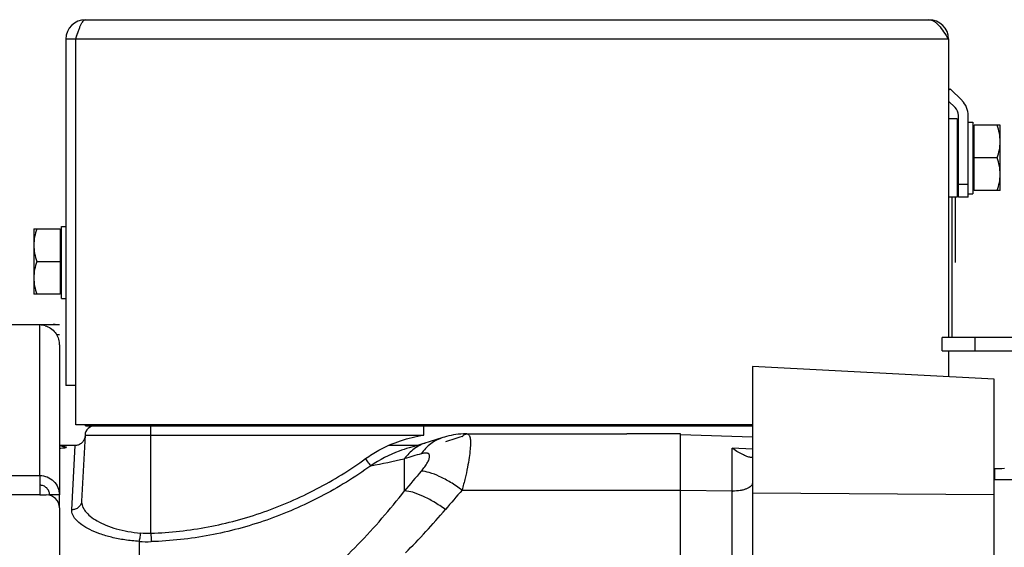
# Model space of a CAD drawing. Extents: x -1490 to 1181, y 8 to 1663.
# Tile 35 of 72: x -506 to -355, y 1053 to 1133. Entities that reach past the tile are written whole.
import ezdxf

# ---------------------------------------------------------------- set-up
doc = ezdxf.new("R2010")
doc.units = 0
doc.header["$LTSCALE"] = 65.395
doc.layers.get('0').update_dxf_attribs({"linetype": 'CONTINUOUS'})

msp = doc.modelspace()

# ---------------------------------------------------------------- linework, layer by layer
at = {"color": 6, "linetype": 'CONTINUOUS'}
for p, q in [((-495.57, 1133.45), (-366.57, 1133.45)), ((-498.57, 1130.45), (-498.57, 1077.45)), ((-497.07, 1130.45), (-498.57, 1130.45)), ((-363.57, 1130.45), (-363.57, 1084.8)), ((-361.51, 1121.06), (-363.34, 1122.88)), ((-362.57, 1119.99), (-363.57, 1121)), ((-362.27, 1118.29), (-363.57, 1118.29)), ((-360.57, 1106.29), (-360.57, 1118.79)), ((-360.57, 1117.79), (-359.87, 1117.79)), ((-355.67, 1117.29), (-359.67, 1117.29)), ((-355.67, 1107.29), (-355.67, 1117.29)), ((-356.12, 1112.29), (-359.67, 1112.29)), ((-355.67, 1107.29), (-359.67, 1107.29)), ((-362.27, 1106.29), (-363.57, 1106.29)), ((-360.57, 1106.29), (-362.07, 1106.29)), ((-360.57, 1106.79), (-359.87, 1106.79)), ((-503.47, 1101.45), (-503.47, 1091.45)), ((-503.47, 1101.45), (-499.47, 1101.45)), ((-499.27, 1101.79), (-498.57, 1101.79)), ((-503.03, 1096.45), (-499.47, 1096.45)), ((-499.27, 1090.79), (-498.57, 1090.79)), ((-517.57, 1086.79), (-500.23, 1086.79)), ((-292.07, 1084.8), (-364.57, 1084.8)), ((-364.57, 1082.8), (-364.57, 1084.8)), ((-499.57, 1083.7), (-499.57, 1060.74)), ((-364.57, 1082.8), (-292.07, 1082.8)), ((-363.57, 1082.8), (-363.57, 1078.82)), ((-393.57, 1080.39), (-393.57, 1007.23)), ((-356.57, 1078.45), (-393.57, 1080.39)), ((-356.57, 718.29), (-356.57, 1078.45)), ((-497.07, 1077.45), (-498.57, 1077.45)), ((-393.57, 1071.45), (-497.07, 1071.45)), ((-495.57, 1071.29), (-495.57, 1071.45)), ((-495.57, 1071.29), (-493.57, 1071.29)), ((-469.57, 1071.29), (-469.57, 1071.45)), ((-495.65, 1069.87), (-496.17, 1059.79)), ((-437.24, 1070.08), (-412.79, 1070.08)), ((-393.57, 1069.56), (-404.57, 1069.94)), ((-497.15, 1068.29), (-499.57, 1068.29)), ((-444.85, 1068.29), (-449.22, 1068.29)), ((-443.5, 1068.7), (-444.36, 1068.44)), ((-356.54, 1064.71), (-356.54, 1063.09)), ((-356.57, 1063.09), (-336.54, 1063.09)), ((-499.57, 1058.74), (-499.57, 988.26))]:
    msp.add_line(p, q, dxfattribs=at)
at = {"color": 2, "linetype": 'CONTINUOUS'}
for p, q in [((-497.07, 1071.45), (-497.07, 1130.45)), ((-363.57, 1122.65), (-363.34, 1122.88)), ((-362.27, 1118.29), (-362.27, 1112.29)), ((-362.07, 1106.29), (-362.07, 1118.79)), ((-359.87, 1117.79), (-359.87, 1106.79)), ((-359.67, 1107.29), (-359.67, 1117.29)), ((-362.27, 1112.29), (-362.27, 1106.29)), ((-363.07, 1106.29), (-363.07, 1084.8)), ((-362.57, 1106.29), (-362.57, 1096.29)), ((-499.47, 1101.45), (-499.47, 1091.45)), ((-499.27, 1090.79), (-499.27, 1101.79)), ((-499.47, 1091.45), (-503.03, 1091.45)), ((-501.57, 1086.75), (-502.57, 1086.75)), ((-500.23, 1086.79), (-499.57, 1086.79)), ((-500.03, 1085.29), (-499.57, 1085.29)), ((-493.57, 1071.45), (-493.57, 1071.29)), ((-493.57, 1071.29), (-393.57, 1071.29)), ((-484.57, 1071.45), (-484.57, 1071.29)), ((-443.85, 1069.87), (-443.85, 1071.29)), ((-404.57, 1070.07), (-411.07, 1070.07)), ((-404.57, 726.5), (-404.57, 1070.07)), ((-502.57, 1063.7), (-502.57, 1060.74)), ((-502.57, 1060.74), (-501.57, 1060.74)), ((-501.07, 1060.74), (-501.07, 1060.68)), ((-499.57, 1060.74), (-501.07, 1060.74)), ((-499.57, 1058.81), (-499.57, 1060.74))]:
    msp.add_line(p, q, dxfattribs=at)
at = {"color": 9, "linetype": 'CONTINUOUS'}
for p, q in [((-363.57, 1130.45), (-497.07, 1130.45)), ((-362.07, 1108.29), (-360.57, 1108.29)), ((-502.57, 1086.75), (-517.57, 1086.75)), ((-502.57, 1063.7), (-502.57, 1086.75)), ((-359.57, 1084.8), (-359.57, 1082.8)), ((-485.57, 1054.87), (-485.57, 1071.29)), ((-495.65, 1069.87), (-443.85, 1069.87)), ((-497.67, 1058.45), (-497.15, 1068.29)), ((-443.5, 1068.7), (-443.5, 1068.7)), ((-396.68, 1040.76), (-396.68, 1067.88)), ((-393.57, 1067.74), (-396.68, 1067.88)), ((-393.57, 1067.74), (-396.68, 1067.88)), ((-446.77, 1061.35), (-446.77, 1066.28)), ((-701.57, 1063.7), (-502.57, 1063.7)), ((-502.57, 1060.74), (-701.57, 1060.74)), ((-437.98, 1061.48), (-404.57, 1061.48)), ((-396.68, 1061.31), (-404.57, 1061.42)), ((-356.57, 1060.75), (-393.57, 1060.99)), ((-487.37, 1053.61), (-487.37, 1050.14))]:
    msp.add_line(p, q, dxfattribs=at)
at = {"color": 6, "linetype": 'CONTINUOUS'}
for points in [[(-495.65, 1069.71), (-495.67, 1069.59), (-495.69, 1069.47), (-495.72, 1069.36), (-495.76, 1069.24), (-495.8, 1069.13), (-495.86, 1069.03), (-495.93, 1068.93), (-496, 1068.83), (-496.08, 1068.74), (-496.17, 1068.66), (-496.26, 1068.58), (-496.36, 1068.52), (-496.47, 1068.46), (-496.58, 1068.41), (-496.69, 1068.36), (-496.81, 1068.33), (-496.93, 1068.31), (-497.05, 1068.3), (-497.15, 1068.29)], [(-437.24, 1070.08), (-437.34, 1070.08), (-437.76, 1070.07), (-438.17, 1070.04), (-438.55, 1070.01), (-438.93, 1069.96), (-439.29, 1069.9), (-439.64, 1069.83), (-439.99, 1069.76), (-440.34, 1069.67), (-440.69, 1069.57), (-440.91, 1069.51)], [(-443.5, 1068.7), (-444.35, 1068.44), (-445.3, 1068.16), (-446.09, 1067.93)]]:
    msp.add_lwpolyline(points, dxfattribs=at)
for centre, radius, start, end in [((-495.57, 1130.45), 3, 90, 180), ((-363.77, 1118.79), 3.2, 0, 45), ((-494.15, 1069.79), 1.5, 90, 177), ((-284.56, 560.23), 532.74, 107.0669, 107.3588), ((-390.3, 1076.67), 10.86, 234.0178, 234.6974), ((-351.64, 882.88), 181.9, 91.0702, 91.5427), ((-501.57, 1058.74), 2, 0, 90)]:
    msp.add_arc(centre, radius, start, end, dxfattribs=at)
at = {"color": 2, "linetype": 'CONTINUOUS'}
for centre, radius, start, end in [((-366.57, 1130.45), 3, 0, 90), ((-495.57, 1130.45), 1.5, 144.3882, 179.992), ((-363.77, 1118.79), 1.7, 0.0019, 44.9981), ((-502.63, 1083.67), 3.07, 73.3192, 88.8388), ((-502.6, 1083.7), 3.03, 0.0002, 2.7279), ((-492.57, 1074.29), 3, 251.4778, 270), ((-282.82, 564.31), 528.62, 107.0685, 107.3572), ((-486.08, 1068.9), 14.04, 265.6244, 272.09), ((55.14, 1072.04), 540.98, 181.8189, 181.9557), ((-486.13, 1072.71), 19.14, 266.2911, 271.8112)]:
    msp.add_arc(centre, radius, start, end, dxfattribs=at)
at = {"color": 9, "linetype": 'CONTINUOUS'}
for centre, radius, start, end in [((-483.74, 1229.13), 167, 280.9834, 282.7904), ((-297.08, 557.39), 530.45, 106.105, 106.3913), ((-117.23, 787.02), 428.78, 139.6958, 140.2244), ((-101.83, 771.57), 443.89, 139.2241, 139.7296), ((-396.57, 1068.68), 7.37, 269.1864, 270.0001), ((-523.32, 1128.58), 108.47, 314.9799, 319.7571)]:
    msp.add_arc(centre, radius, start, end, dxfattribs=at)
at = {"color": 6, "linetype": 'CONTINUOUS'}
for points, knots in [([(-497.07, 1130.45), (-496.95, 1130.83), (-496.77, 1131.39), (-496.52, 1132.1), (-496.34, 1132.55), (-496.15, 1132.92), (-495.97, 1133.21), (-495.79, 1133.4), (-495.64, 1133.45), (-495.57, 1133.45)], [0, 0, 0, 0, 0.349767, 0.509488, 0.651903, 0.772829, 0.869754, 0.943189, 1, 1, 1, 1]), ([(-366.57, 1133.45), (-366.45, 1133.45), (-366.18, 1133.41), (-365.8, 1133.22), (-365.42, 1132.94), (-364.9, 1132.41), (-364.28, 1131.57), (-363.82, 1130.83), (-363.57, 1130.45)], [0, 0, 0, 0, 0.08649, 0.180413, 0.28672, 0.407304, 0.6874, 1, 1, 1, 1]), ([(-355.67, 1114.79), (-355.67, 1115.22), (-355.76, 1116.07), (-355.98, 1116.89), (-356.12, 1117.29)], [0, 0, 0, 0, 0.498128, 1, 1, 1, 1]), ([(-356.12, 1112.29), (-355.98, 1112.7), (-355.76, 1113.52), (-355.67, 1114.37), (-355.67, 1114.79)], [0, 0, 0, 0, 0.501872, 1, 1, 1, 1]), ([(-355.67, 1109.79), (-355.67, 1110.22), (-355.76, 1111.07), (-355.98, 1111.89), (-356.12, 1112.29)], [0, 0, 0, 0, 0.498128, 1, 1, 1, 1]), ([(-356.12, 1107.29), (-355.98, 1107.7), (-355.76, 1108.52), (-355.67, 1109.37), (-355.67, 1109.79)], [0, 0, 0, 0, 0.501872, 1, 1, 1, 1]), ([(-503.03, 1101.45), (-503.16, 1101.04), (-503.39, 1100.22), (-503.47, 1099.37), (-503.47, 1098.95)], [0, 0, 0, 0, 0.501872, 1, 1, 1, 1]), ([(-503.47, 1098.95), (-503.47, 1098.53), (-503.39, 1097.68), (-503.16, 1096.85), (-503.03, 1096.45)], [0, 0, 0, 0, 0.498128, 1, 1, 1, 1]), ([(-503.03, 1096.45), (-503.16, 1096.04), (-503.39, 1095.22), (-503.47, 1094.37), (-503.47, 1093.95)], [0, 0, 0, 0, 0.501872, 1, 1, 1, 1]), ([(-503.47, 1093.95), (-503.47, 1093.53), (-503.39, 1092.68), (-503.16, 1091.85), (-503.03, 1091.45)], [0, 0, 0, 0, 0.498128, 1, 1, 1, 1]), ([(-393.75, 1066.45), (-393.83, 1066.46), (-394, 1066.49), (-394.41, 1066.61), (-395, 1066.86), (-395.78, 1067.28), (-396.3, 1067.61), (-396.57, 1067.81)], [0, 0, 0, 0, 0.071728, 0.16564, 0.403087, 0.686472, 1, 1, 1, 1]), ([(-393.57, 1066.53), (-393.57, 1066.51), (-393.58, 1066.48), (-393.62, 1066.46), (-393.68, 1066.45), (-393.73, 1066.45), (-393.75, 1066.45)], [0, 0, 0, 0, 0.178957, 0.379936, 0.649784, 1, 1, 1, 1]), ([(-502.57, 1063.7), (-502.18, 1063.7), (-501.4, 1063.54), (-500.4, 1062.89), (-499.73, 1061.91), (-499.57, 1061.13), (-499.57, 1060.74)], [0, 0, 0, 0, 0.251765, 0.5025, 0.751771, 1, 1, 1, 1]), ([(-501.07, 1060.74), (-501.07, 1060.94), (-501.15, 1061.32), (-501.49, 1061.82), (-501.98, 1062.14), (-502.38, 1062.22), (-502.57, 1062.22)], [0, 0, 0, 0, 0.248229, 0.4975, 0.748236, 1, 1, 1, 1])]:
    msp.add_open_spline(points, degree=3, knots=knots, dxfattribs=at)
at = {"color": 2, "linetype": 'CONTINUOUS'}
for points, knots in [([(-503.03, 1091.45), (-503.09, 1091.45), (-503.17, 1091.45), (-503.28, 1091.45), (-503.35, 1091.45), (-503.4, 1091.45), (-503.43, 1091.45), (-503.45, 1091.45), (-503.46, 1091.45), (-503.47, 1091.45), (-503.47, 1091.45)], [0, 0, 0, 0, 0.41353, 0.585312, 0.730406, 0.846434, 0.93108, 0.961125, 0.982742, 1, 1, 1, 1]), ([(-501.75, 1086.62), (-501.45, 1086.53), (-500.88, 1086.26), (-500.18, 1085.61), (-499.72, 1084.78), (-499.59, 1084.16), (-499.58, 1083.84)], [0, 0, 0, 0, 0.250024, 0.500222, 0.750228, 1, 1, 1, 1]), ([(-500.23, 1086.79), (-500.43, 1086.79), (-500.88, 1086.76), (-501.33, 1086.75), (-501.57, 1086.75)], [0, 0, 0, 0, 0.463459, 1, 1, 1, 1]), ([(-452.74, 1066.28), (-452.09, 1066.75), (-449.36, 1068.46), (-446.23, 1069.52), (-443.85, 1069.87)], [0, 0, 0, 0, 0.250798, 1, 1, 1, 1]), ([(-411.07, 1070.07), (-411.38, 1070.07), (-411.95, 1070.07), (-412.52, 1070.08), (-412.79, 1070.08)], [0, 0, 0, 0, 0.534144, 1, 1, 1, 1]), ([(-498.46, 1068.05), (-498.55, 1068.05), (-498.93, 1068.07), (-499.31, 1068.16), (-499.57, 1068.26)], [0, 0, 0, 0, 0.239937, 1, 1, 1, 1]), ([(-499.57, 1067.87), (-499.41, 1067.88), (-499.14, 1067.9), (-498.82, 1067.94), (-498.63, 1067.98), (-498.54, 1068), (-498.49, 1068.02), (-498.46, 1068.04), (-498.46, 1068.05)], [0, 0, 0, 0, 0.41979, 0.731187, 0.842873, 0.924325, 0.975522, 1, 1, 1, 1]), ([(-446.09, 1067.93), (-446.6, 1067.78), (-448.65, 1067.1), (-450.59, 1066.1), (-451.92, 1065.19)], [0, 0, 0, 0, 0.250322, 1, 1, 1, 1]), ([(-451.92, 1065.19), (-451.96, 1065.24), (-452.07, 1065.38), (-452.35, 1065.74), (-452.58, 1066.05), (-452.74, 1066.28)], [0, 0, 0, 0, 0.1473, 0.383771, 1, 1, 1, 1]), ([(-487.37, 1053.61), (-487.34, 1053.68), (-487.29, 1053.86), (-487.21, 1054.29), (-487.17, 1054.65), (-487.15, 1054.9)], [0, 0, 0, 0, 0.177467, 0.423891, 1, 1, 1, 1])]:
    msp.add_open_spline(points, degree=3, knots=knots, dxfattribs=at)
at = {"color": 9, "linetype": 'CONTINUOUS'}
for points, knots in [([(-440.91, 1069.51), (-441.57, 1069.3), (-442.85, 1068.64), (-443.82, 1067.6), (-444.22, 1067.02)], [0, 0, 0, 0, 0.494901, 1, 1, 1, 1]), ([(-437.98, 1069.65), (-437.85, 1069.77), (-437.64, 1069.96), (-437.36, 1070.08), (-437.24, 1070.08)], [0, 0, 0, 0, 0.594556, 1, 1, 1, 1]), ([(-437.24, 1070.08), (-437.19, 1070.08), (-437.07, 1070.06), (-436.93, 1069.93), (-436.83, 1069.73), (-436.75, 1069.46), (-436.7, 1069.13), (-436.68, 1068.54), (-436.73, 1067.63), (-436.89, 1066.37), (-437.15, 1064.89), (-437.52, 1063.24), (-437.81, 1062.08), (-437.98, 1061.48)], [0, 0, 0, 0, 0.018316, 0.037814, 0.061876, 0.092387, 0.130201, 0.175645, 0.289376, 0.432141, 0.600876, 0.791633, 1, 1, 1, 1]), ([(-443.5, 1068.7), (-444.15, 1068.5), (-445.4, 1067.85), (-446.36, 1066.84), (-446.77, 1066.28)], [0, 0, 0, 0, 0.49563, 1, 1, 1, 1]), ([(-485.57, 1054.87), (-482.64, 1054.96), (-476.77, 1055.61), (-468.23, 1057.91), (-460.13, 1061.45), (-455.12, 1064.56), (-452.74, 1066.28)], [0, 0, 0, 0, 0.249963, 0.499946, 0.749959, 1, 1, 1, 1]), ([(-444.22, 1064.37), (-444.04, 1064.59), (-443.7, 1065.01), (-443.29, 1065.62), (-443.05, 1066.1), (-442.96, 1066.43), (-442.93, 1066.63), (-442.95, 1066.81), (-443.02, 1066.95), (-443.13, 1067.05), (-443.29, 1067.12), (-443.48, 1067.14), (-443.8, 1067.13), (-444.05, 1067.07), (-444.22, 1067.02)], [0, 0, 0, 0, 0.204699, 0.380622, 0.521658, 0.578316, 0.625955, 0.665879, 0.701051, 0.735594, 0.773633, 0.81813, 0.870519, 1, 1, 1, 1]), ([(-451.92, 1065.19), (-454.36, 1063.45), (-459.5, 1060.28), (-467.79, 1056.67), (-476.53, 1054.33), (-482.53, 1053.67), (-485.53, 1053.58)], [0, 0, 0, 0, 0.249991, 0.499991, 0.749996, 1, 1, 1, 1]), ([(-437.98, 1061.48), (-438.55, 1061.89), (-439.68, 1062.64), (-441.35, 1063.55), (-442.85, 1064.15), (-443.81, 1064.36), (-444.22, 1064.37)], [0, 0, 0, 0, 0.30432, 0.584559, 0.820237, 1, 1, 1, 1]), ([(-393.57, 1062.53), (-393.57, 1062.45), (-393.62, 1062.27), (-393.81, 1062.04), (-394.09, 1061.83), (-394.47, 1061.65), (-394.92, 1061.5), (-395.63, 1061.35), (-396.19, 1061.31), (-396.57, 1061.31)], [0, 0, 0, 0, 0.070851, 0.153448, 0.254217, 0.374664, 0.513297, 0.66683, 1, 1, 1, 1]), ([(-462.08, 1045.78), (-459.19, 1048.02), (-453.78, 1052.96), (-449.01, 1058.49), (-446.77, 1061.35)], [0, 0, 0, 0, 0.502178, 1, 1, 1, 1]), ([(-440.52, 1058.5), (-441.09, 1058.91), (-442.22, 1059.64), (-443.89, 1060.54), (-445.39, 1061.13), (-446.35, 1061.33), (-446.77, 1061.35)], [0, 0, 0, 0, 0.302984, 0.58254, 0.818651, 1, 1, 1, 1]), ([(-496.17, 1059.79), (-496.18, 1059.62), (-496.27, 1059.26), (-496.62, 1058.8), (-497.11, 1058.51), (-497.49, 1058.45), (-497.67, 1058.45)], [0, 0, 0, 0, 0.234211, 0.490438, 0.752626, 1, 1, 1, 1]), ([(-496.17, 1059.79), (-496.19, 1059.53), (-496.08, 1058.96), (-495.6, 1058.16), (-494.81, 1057.39), (-493.74, 1056.68), (-492.4, 1056.04), (-490.82, 1055.5), (-489.05, 1055.1), (-487.8, 1054.95), (-487.15, 1054.9)], [0, 0, 0, 0, 0.071441, 0.153573, 0.251981, 0.368772, 0.504131, 0.656423, 0.823121, 1, 1, 1, 1]), ([(-487.37, 1053.61), (-488.1, 1053.66), (-489.52, 1053.81), (-491.53, 1054.2), (-493.32, 1054.73), (-494.85, 1055.36), (-496.08, 1056.06), (-496.87, 1056.72), (-497.31, 1057.27), (-497.53, 1057.67), (-497.66, 1058.06), (-497.68, 1058.33), (-497.67, 1058.45)], [0, 0, 0, 0, 0.18135, 0.351989, 0.507385, 0.644356, 0.761045, 0.857103, 0.897979, 0.934734, 0.9683, 1, 1, 1, 1])]:
    msp.add_open_spline(points, degree=3, knots=knots, dxfattribs=at)
at = {"color": 2, "linetype": 'CONTINUOUS'}
msp.add_open_spline([(-487.35, 1053.66), (-487.36, 1053.64), (-487.37, 1053.63), (-487.37, 1053.61)], degree=3, dxfattribs=at)

doc.saveas('drawing.dxf')
